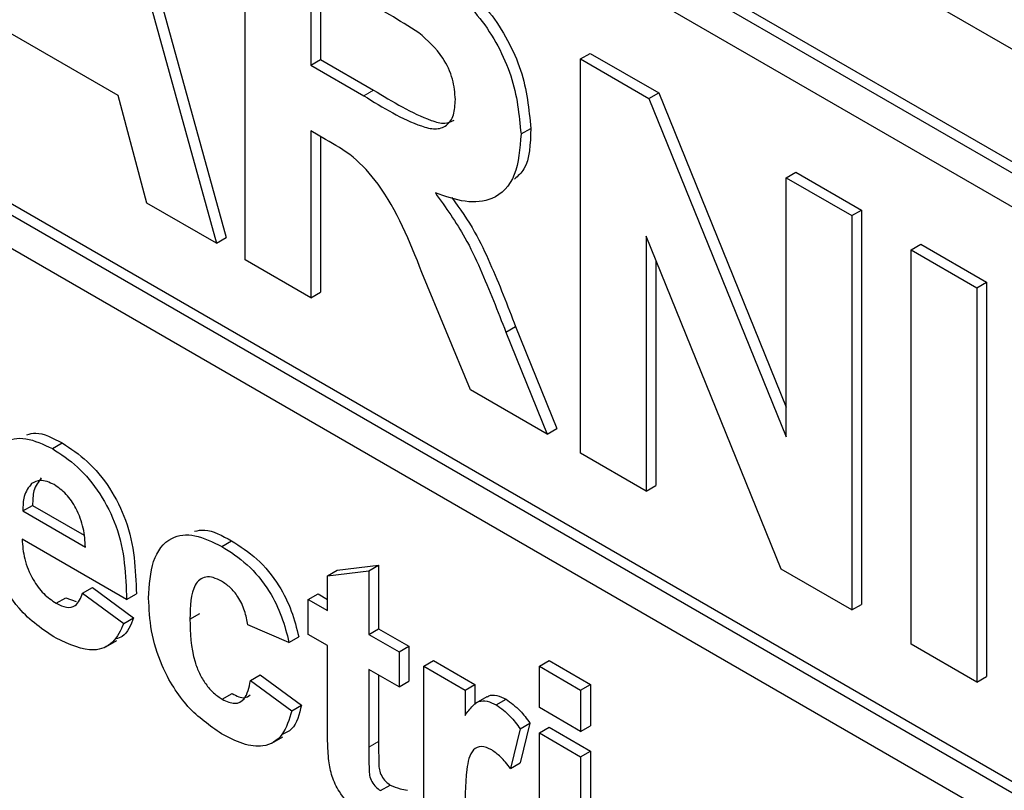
# Paper-space layout 'Blatt2' of a CAD drawing. Header units: millimetres. Extents: x 5 to 418, y 2 to 292.
# Tile 16 of 59: x 121.47 to 123.25, y 149.44 to 150.83. Entities that reach past the tile are written whole.
import ezdxf

# ---------------------------------------------------------------- set-up
doc = ezdxf.new("R2010")
doc.units = ezdxf.units.MM

psp = doc.layouts.new('Blatt2')

# ---------------------------------------------------------------- linework, layer by layer
at = {"color": 7, "linetype": 'Continuous', "lineweight": 25}
for p, q in [((116.4289, 154.7259), (125.3561, 149.5723)), ((125.3119, 149.3937), (116.4731, 154.4962)), ((125.2943, 149.3835), (116.4554, 154.486)), ((125.2943, 149.3222), (118.7182, 153.1185)), ((118.7358, 152.0674), (125.418, 148.2098)), ((118.7182, 152.0572), (125.418, 148.1894)), ((125.418, 148.1282), (118.7182, 151.9959)), ((121.5905, 151.2767), (121.8255, 150.4265)), ((121.6082, 151.2869), (121.8432, 150.4367)), ((121.8775, 150.3965), (121.8775, 151.111)), ((121.9965, 150.9232), (121.9965, 150.7491)), ((122.0142, 150.913), (122.0142, 150.7594)), ((121.6471, 150.6944), (121.4097, 150.8314)), ((121.9965, 150.7491), (122.0142, 150.7594)), ((122.0142, 150.7594), (122.11, 150.704)), ((122.4848, 150.7604), (122.5025, 150.7706)), ((122.4848, 150.0459), (122.4848, 150.7604)), ((122.4848, 150.7604), (122.6091, 150.6886)), ((122.5025, 150.7706), (122.6268, 150.6988)), ((121.9965, 150.7491), (122.0923, 150.6938)), ((121.6993, 150.4994), (121.6471, 150.6944)), ((122.6091, 150.6886), (122.6268, 150.6988)), ((122.6091, 150.6886), (122.8576, 150.0757)), ((122.6268, 150.6988), (122.8576, 150.1295)), ((122.3773, 150.6245), (122.3949, 150.6347)), ((122.0232, 150.6147), (121.9965, 150.6301)), ((121.9965, 150.6301), (121.9965, 150.3278)), ((122.0142, 150.6199), (122.0142, 150.338)), ((122.8576, 150.5451), (122.8753, 150.5554)), ((122.8576, 150.0757), (122.8576, 150.5451)), ((122.8576, 150.5451), (122.9766, 150.4765)), ((122.8753, 150.5554), (122.9943, 150.4867)), ((121.8255, 150.4265), (121.6993, 150.4994)), ((122.9766, 150.4765), (122.9943, 150.4867)), ((122.9766, 150.4765), (122.9766, 149.762)), ((122.9943, 150.4867), (122.9943, 149.7722)), ((121.8255, 150.4265), (121.8432, 150.4367)), ((122.8486, 149.8359), (122.6038, 150.4395)), ((122.6038, 150.4395), (122.6038, 149.9772)), ((123.0842, 150.4144), (123.1019, 150.4246)), ((123.1019, 150.4246), (123.2208, 150.3559)), ((123.0842, 150.4144), (123.2032, 150.3457)), ((123.0842, 149.6999), (123.0842, 150.4144)), ((121.9965, 150.3278), (121.8775, 150.3965)), ((122.6215, 150.3959), (122.6215, 149.9874)), ((122.2858, 150.1608), (122.1978, 150.3738)), ((123.2032, 150.3457), (123.2208, 150.3559)), ((123.2208, 150.3559), (123.2208, 149.6414)), ((121.9965, 150.3278), (122.0142, 150.338)), ((123.2032, 150.3457), (123.2032, 149.6312)), ((122.3499, 150.2652), (122.3675, 150.2754)), ((122.3675, 150.2754), (122.4425, 150.0907)), ((122.3499, 150.2652), (122.4248, 150.0805)), ((122.4248, 150.0805), (122.2858, 150.1608)), ((122.4248, 150.0805), (122.4425, 150.0907)), ((121.5281, 150.0544), (121.5458, 150.0646)), ((122.6038, 149.9772), (122.4848, 150.0459)), ((122.6038, 149.9772), (122.6215, 149.9874)), ((121.4745, 149.9414), (121.4922, 149.9516)), ((121.4745, 149.9414), (121.5878, 149.8759)), ((121.4922, 149.9516), (121.5854, 149.8978)), ((121.6626, 149.7809), (121.4732, 149.8903)), ((121.835, 149.8772), (121.8527, 149.8874)), ((122.0266, 149.8242), (122.0443, 149.8344)), ((122.0266, 149.8242), (122.1014, 149.8328)), ((122.0443, 149.8344), (122.1191, 149.843)), ((122.1014, 149.8328), (122.1191, 149.843)), ((122.1014, 149.8328), (122.1014, 149.7176)), ((122.1191, 149.843), (122.1191, 149.7279)), ((122.9766, 149.762), (122.8486, 149.8359)), ((122.0266, 149.7608), (122.0266, 149.8242)), ((121.5828, 149.7924), (121.6005, 149.8026)), ((121.6005, 149.8026), (121.6753, 149.748)), ((121.5349, 149.7741), (121.5525, 149.7843)), ((121.5525, 149.7843), (121.5712, 149.7772)), ((121.5828, 149.7924), (121.6576, 149.7378)), ((121.6626, 149.7809), (121.6803, 149.7911)), ((121.9917, 149.781), (122.0094, 149.7912)), ((121.9917, 149.7176), (121.9917, 149.781)), ((121.9917, 149.781), (122.0266, 149.7608)), ((122.0094, 149.7912), (122.0266, 149.7812)), ((122.9766, 149.762), (122.9943, 149.7722)), ((121.6576, 149.7378), (121.6753, 149.748)), ((121.7773, 149.7455), (121.795, 149.7557)), ((121.9568, 149.7032), (121.882, 149.7349)), ((122.1014, 149.7176), (122.1191, 149.7279)), ((122.1191, 149.7279), (122.1739, 149.6962)), ((121.6248, 149.6955), (121.6447, 149.707)), ((121.9568, 149.7032), (121.9745, 149.7134)), ((122.0266, 149.6975), (121.9917, 149.7176)), ((122.1014, 149.7176), (122.1562, 149.686)), ((122.0266, 149.5521), (122.0266, 149.6975)), ((122.1562, 149.686), (122.1739, 149.6962)), ((122.1739, 149.6962), (122.1739, 149.6329)), ((123.2032, 149.6312), (123.0842, 149.6999)), ((122.1562, 149.686), (122.1562, 149.6227)), ((122.2011, 149.6601), (122.2188, 149.6703)), ((122.2188, 149.6703), (122.2936, 149.6271)), ((122.4105, 149.6601), (122.4282, 149.6703)), ((122.4282, 149.6703), (122.503, 149.6271)), ((122.1562, 149.6227), (122.1014, 149.6543)), ((122.1014, 149.6543), (122.1014, 149.5133)), ((122.2011, 149.3319), (122.2011, 149.6601)), ((122.2011, 149.6601), (122.2759, 149.6169)), ((122.4105, 149.5853), (122.4105, 149.6601)), ((122.4105, 149.6601), (122.4853, 149.6169)), ((121.887, 149.6341), (121.9047, 149.6443)), ((121.887, 149.6341), (121.9618, 149.5795)), ((121.9047, 149.6443), (121.9795, 149.5897)), ((122.1191, 149.6441), (122.1191, 149.5235)), ((122.1562, 149.6227), (122.1739, 149.6329)), ((123.2032, 149.6312), (123.2208, 149.6414)), ((122.2759, 149.6169), (122.2936, 149.6271)), ((122.2759, 149.6169), (122.2759, 149.5711)), ((122.2936, 149.6271), (122.2936, 149.5909)), ((122.4853, 149.6169), (122.503, 149.6271)), ((122.4853, 149.6169), (122.4853, 149.5421)), ((122.503, 149.6271), (122.503, 149.5523)), ((121.836, 149.6002), (121.8537, 149.6104)), ((122.3154, 149.6047), (122.2955, 149.5932)), ((122.3324, 149.5901), (122.3501, 149.6003)), ((121.9618, 149.5795), (121.9795, 149.5897)), ((122.4853, 149.5421), (122.4105, 149.5853)), ((122.3756, 149.5469), (122.3582, 149.4749)), ((122.3756, 149.5469), (122.3933, 149.5571)), ((122.3933, 149.5571), (122.3758, 149.4851)), ((122.4105, 149.5392), (122.4282, 149.5494)), ((122.4282, 149.5494), (122.503, 149.5062)), ((122.4853, 149.5421), (122.503, 149.5523)), ((121.9255, 149.5207), (121.9454, 149.5322)), ((122.4105, 149.211), (122.4105, 149.5392)), ((122.4105, 149.5392), (122.4853, 149.496)), ((122.4853, 149.496), (122.503, 149.5062)), ((122.4853, 149.496), (122.4853, 149.1678)), ((122.503, 149.5062), (122.503, 149.178)), ((122.3582, 149.4749), (122.3758, 149.4851)), ((122.1227, 149.4347), (122.1404, 149.4449))]:
    psp.add_line(p, q, dxfattribs=at)
at = {"color": 7, "linetype": 'Continuous', "lineweight": 18}
for p, q in [((122.0923, 150.6938), (122.11, 150.704)), ((122.1014, 149.5133), (122.1191, 149.5235))]:
    psp.add_line(p, q, dxfattribs=at)
at = {"color": 7, "linetype": 'Continuous', "lineweight": 25}
for points, knots in [([(122.1549, 150.9713), (122.183, 150.9545), (122.239, 150.9212), (122.3106, 150.8627), (122.3543, 150.7948), (122.3865, 150.7216), (122.3916, 150.6694), (122.3949, 150.6347)], [0, 0, 0, 0, 0.25114, 0.500536, 0.625746, 0.751057, 1, 1, 1, 1]), ([(122.1372, 150.9611), (122.1653, 150.9443), (122.2213, 150.911), (122.2929, 150.8525), (122.3366, 150.7846), (122.3688, 150.7114), (122.3739, 150.6592), (122.3773, 150.6245)], [0, 0, 0, 0, 0.25114, 0.500536, 0.625746, 0.751057, 1, 1, 1, 1]), ([(122.1922, 150.8079), (122.1746, 150.819), (122.1431, 150.8387), (122.1115, 150.8568), (122.0976, 150.8648)], [0, 0, 0, 0, 0.559913, 1, 1, 1, 1]), ([(122.2583, 150.6869), (122.2574, 150.699), (122.2558, 150.7233), (122.2332, 150.7716), (122.2077, 150.7942), (122.1922, 150.8079)], [0, 0, 0, 0, 0.2811102, 0.5612925, 1, 1, 1, 1]), ([(122.11, 150.704), (122.1448, 150.6829), (122.1883, 150.6565), (122.2388, 150.6413), (122.2507, 150.6468), (122.2561, 150.6493)], [0, 0, 0, 0, 0.687726, 0.859078, 1, 1, 1, 1]), ([(122.0923, 150.6938), (122.1273, 150.6722), (122.1711, 150.6453), (122.2222, 150.6315), (122.2433, 150.6381), (122.2566, 150.6576), (122.2577, 150.6771), (122.2583, 150.6869)], [0, 0, 0, 0, 0.500913, 0.625719, 0.750374, 0.87502, 1, 1, 1, 1]), ([(122.3949, 150.6347), (122.3942, 150.6067), (122.3931, 150.5667), (122.3717, 150.5482), (122.3653, 150.5427)], [0, 0, 0, 0, 0.702213, 1, 1, 1, 1]), ([(122.1978, 150.3738), (122.1755, 150.43), (122.1445, 150.5081), (122.0733, 150.5864), (122.0399, 150.6052), (122.0232, 150.6147)], [0, 0, 0, 0, 0.560986, 0.7793028, 1, 1, 1, 1]), ([(122.3773, 150.6245), (122.3752, 150.5981), (122.3712, 150.5454), (122.3309, 150.5035), (122.2772, 150.4986), (122.2405, 150.5113), (122.2221, 150.5176)], [0, 0, 0, 0, 0.279961, 0.558977, 0.779185, 1, 1, 1, 1]), ([(122.2221, 150.5176), (122.2409, 150.4912), (122.272, 150.4477), (122.3038, 150.3802), (122.3277, 150.3228), (122.3425, 150.2844), (122.3499, 150.2652)], [0, 0, 0, 0, 0.339576, 0.559574, 0.779792, 1, 1, 1, 1]), ([(122.252, 150.5093), (122.2665, 150.4889), (122.2931, 150.4513), (122.3214, 150.3903), (122.3454, 150.3331), (122.3602, 150.2946), (122.3675, 150.2754)], [0, 0, 0, 0, 0.283907, 0.522449, 0.76123, 1, 1, 1, 1]), ([(121.482, 150.0796), (121.4871, 150.081), (121.5055, 150.086), (121.5289, 150.0735), (121.5458, 150.0646)], [0, 0, 0, 0, 0.280484, 1, 1, 1, 1]), ([(121.3984, 149.957), (121.3996, 149.9804), (121.4022, 150.027), (121.4335, 150.0679), (121.4789, 150.0776), (121.5117, 150.0621), (121.5281, 150.0544)], [0, 0, 0, 0, 0.280668, 0.559807, 0.779767, 1, 1, 1, 1]), ([(121.5458, 150.0646), (121.5612, 150.0545), (121.592, 150.0342), (121.6336, 149.9841), (121.6765, 149.8975), (121.6787, 149.835), (121.6803, 149.7911)], [0, 0, 0, 0, 0.187379, 0.374307, 0.561261, 1, 1, 1, 1]), ([(121.5281, 150.0544), (121.5435, 150.0443), (121.5743, 150.024), (121.6159, 149.9739), (121.6589, 149.8873), (121.6611, 149.8248), (121.6626, 149.7809)], [0, 0, 0, 0, 0.187379, 0.374307, 0.561261, 1, 1, 1, 1]), ([(121.4904, 149.9911), (121.4849, 149.9841), (121.4752, 149.9716), (121.4747, 149.9506), (121.4745, 149.9414)], [0, 0, 0, 0, 0.558312, 1, 1, 1, 1]), ([(121.5314, 149.9891), (121.5226, 149.9931), (121.5067, 150.0001), (121.4954, 149.9939), (121.4904, 149.9911)], [0, 0, 0, 0, 0.558853, 1, 1, 1, 1]), ([(121.508, 150.0013), (121.5026, 149.9943), (121.4929, 149.9818), (121.4924, 149.9608), (121.4922, 149.9516)], [0, 0, 0, 0, 0.558312, 1, 1, 1, 1]), ([(121.5878, 149.8759), (121.5872, 149.8872), (121.5859, 149.9096), (121.5733, 149.9442), (121.5536, 149.9734), (121.5388, 149.9839), (121.5314, 149.9891)], [0, 0, 0, 0, 0.280941, 0.560266, 0.780221, 1, 1, 1, 1]), ([(121.7856, 149.9047), (121.7916, 149.9059), (121.8114, 149.9101), (121.8358, 149.8967), (121.8527, 149.8874)], [0, 0, 0, 0, 0.305503, 1, 1, 1, 1]), ([(121.4732, 149.8903), (121.474, 149.8785), (121.4757, 149.8551), (121.4905, 149.819), (121.5118, 149.7899), (121.5272, 149.7794), (121.5349, 149.7741)], [0, 0, 0, 0, 0.280687, 0.559815, 0.779802, 1, 1, 1, 1]), ([(121.7025, 149.7836), (121.7038, 149.8071), (121.7064, 149.854), (121.7381, 149.8957), (121.7855, 149.9016), (121.8185, 149.8853), (121.835, 149.8772)], [0, 0, 0, 0, 0.280708, 0.559638, 0.779503, 1, 1, 1, 1]), ([(121.8527, 149.8874), (121.8682, 149.8775), (121.899, 149.8579), (121.9382, 149.811), (121.9628, 149.76), (121.9706, 149.729), (121.9745, 149.7134)], [0, 0, 0, 0, 0.280455, 0.559326, 0.779391, 1, 1, 1, 1]), ([(121.835, 149.8772), (121.8505, 149.8673), (121.8813, 149.8477), (121.9206, 149.8008), (121.9451, 149.7498), (121.9529, 149.7188), (121.9568, 149.7032)], [0, 0, 0, 0, 0.280455, 0.559326, 0.779391, 1, 1, 1, 1]), ([(121.535, 149.7107), (121.5112, 149.7264), (121.4688, 149.7544), (121.4392, 149.8061), (121.4263, 149.8289)], [0, 0, 0, 0, 0.560383, 1, 1, 1, 1]), ([(121.8344, 149.8142), (121.8295, 149.8167), (121.8195, 149.8217), (121.8057, 149.8225), (121.7945, 149.8176), (121.7785, 149.7975), (121.7778, 149.7686), (121.7773, 149.7455)], [0, 0, 0, 0, 0.125315, 0.250541, 0.375816, 0.501078, 1, 1, 1, 1]), ([(121.882, 149.7349), (121.8806, 149.7434), (121.8778, 149.7603), (121.8661, 149.785), (121.8504, 149.8038), (121.8397, 149.8107), (121.8344, 149.8142)], [0, 0, 0, 0, 0.2805127, 0.5596434, 0.7795942, 1, 1, 1, 1]), ([(121.5349, 149.7741), (121.5412, 149.771), (121.5539, 149.7649), (121.5736, 149.7689), (121.5793, 149.7835), (121.5828, 149.7924)], [0, 0, 0, 0, 0.280693, 0.560541, 1, 1, 1, 1]), ([(121.8345, 149.5378), (121.8135, 149.5523), (121.7715, 149.5813), (121.7259, 149.6553), (121.7051, 149.7253), (121.7034, 149.7641), (121.7025, 149.7836)], [0, 0, 0, 0, 0.279708, 0.558486, 0.778948, 1, 1, 1, 1]), ([(121.6753, 149.748), (121.67, 149.7343), (121.663, 149.7161), (121.6473, 149.7108), (121.6434, 149.7095)], [0, 0, 0, 0, 0.753366, 1, 1, 1, 1]), ([(121.7773, 149.7455), (121.7778, 149.7202), (121.7784, 149.6886), (121.7939, 149.6471), (121.8055, 149.6275), (121.8201, 149.6107), (121.8307, 149.6037), (121.836, 149.6002)], [0, 0, 0, 0, 0.499328, 0.624558, 0.749761, 0.874778, 1, 1, 1, 1]), ([(121.6576, 149.7378), (121.6517, 149.7253), (121.6398, 149.7003), (121.5978, 149.682), (121.5588, 149.6998), (121.535, 149.7107)], [0, 0, 0, 0, 0.281008, 0.561322, 1, 1, 1, 1]), ([(121.836, 149.6002), (121.8439, 149.5966), (121.8595, 149.5895), (121.8804, 149.6013), (121.8845, 149.6217), (121.887, 149.6341)], [0, 0, 0, 0, 0.2801579, 0.5589673, 1, 1, 1, 1]), ([(121.8537, 149.6104), (121.8618, 149.6064), (121.8747, 149.5999), (121.8831, 149.6058), (121.8862, 149.608)], [0, 0, 0, 0, 0.62811, 1, 1, 1, 1]), ([(122.2759, 149.5711), (122.2803, 149.5772), (122.2875, 149.5871), (122.3003, 149.5975), (122.3156, 149.5982), (122.3268, 149.5928), (122.3324, 149.5901)], [0, 0, 0, 0, 0.3405237, 0.5605313, 0.7801967, 1, 1, 1, 1]), ([(122.3157, 149.6042), (122.3167, 149.605), (122.3213, 149.6085), (122.3334, 149.6081), (122.3445, 149.6029), (122.3501, 149.6003)], [0, 0, 0, 0, 0.119335, 0.559529, 1, 1, 1, 1]), ([(122.3501, 149.6003), (122.3589, 149.594), (122.3746, 149.5828), (122.3876, 149.565), (122.3933, 149.5571)], [0, 0, 0, 0, 0.559061, 1, 1, 1, 1]), ([(121.9618, 149.5795), (121.9571, 149.5637), (121.9476, 149.5323), (121.914, 149.512), (121.8736, 149.5174), (121.8475, 149.531), (121.8345, 149.5378)], [0, 0, 0, 0, 0.280261, 0.559161, 0.779324, 1, 1, 1, 1]), ([(121.9795, 149.5897), (121.9753, 149.5729), (121.969, 149.5473), (121.9499, 149.5387), (121.9433, 149.5357)], [0, 0, 0, 0, 0.655194, 1, 1, 1, 1]), ([(122.3324, 149.5901), (122.3412, 149.5838), (122.3569, 149.5726), (122.3699, 149.5548), (122.3756, 149.5469)], [0, 0, 0, 0, 0.559061, 1, 1, 1, 1]), ([(122.029, 149.4885), (122.0281, 149.5006), (122.0265, 149.5223), (122.0266, 149.543), (122.0266, 149.5521)], [0, 0, 0, 0, 0.559838, 1, 1, 1, 1]), ([(122.1014, 149.5133), (122.1015, 149.4999), (122.1017, 149.4831), (122.1022, 149.4625), (122.1066, 149.4509), (122.114, 149.4407), (122.1198, 149.4367), (122.1227, 149.4347)], [0, 0, 0, 0, 0.501001, 0.626267, 0.751063, 0.875371, 1, 1, 1, 1]), ([(122.1191, 149.5235), (122.1192, 149.5101), (122.1194, 149.4933), (122.1199, 149.4727), (122.1243, 149.4611), (122.1317, 149.4509), (122.1375, 149.4469), (122.1404, 149.4449)], [0, 0, 0, 0, 0.501001, 0.626267, 0.751063, 0.875371, 1, 1, 1, 1]), ([(122.3242, 149.5084), (122.3177, 149.5114), (122.3047, 149.5174), (122.285, 149.5072), (122.2755, 149.46), (122.2758, 149.4157), (122.2759, 149.3861)], [0, 0, 0, 0, 0.124681, 0.24878, 0.498048, 1, 1, 1, 1]), ([(122.3582, 149.4749), (122.3523, 149.4824), (122.3418, 149.4959), (122.3296, 149.5046), (122.3242, 149.5084)], [0, 0, 0, 0, 0.560272, 1, 1, 1, 1]), ([(122.1011, 149.3839), (122.0917, 149.39), (122.0731, 149.4024), (122.0485, 149.4293), (122.0334, 149.4609), (122.0305, 149.4793), (122.029, 149.4885)], [0, 0, 0, 0, 0.280578, 0.560418, 0.779411, 1, 1, 1, 1]), ([(122.1404, 149.4449), (122.1463, 149.4424), (122.1569, 149.4378), (122.167, 149.4361), (122.1714, 149.4353)], [0, 0, 0, 0, 0.559516, 1, 1, 1, 1])]:
    psp.add_open_spline(points, degree=3, knots=knots, dxfattribs=at)

doc.saveas('drawing.dxf')
